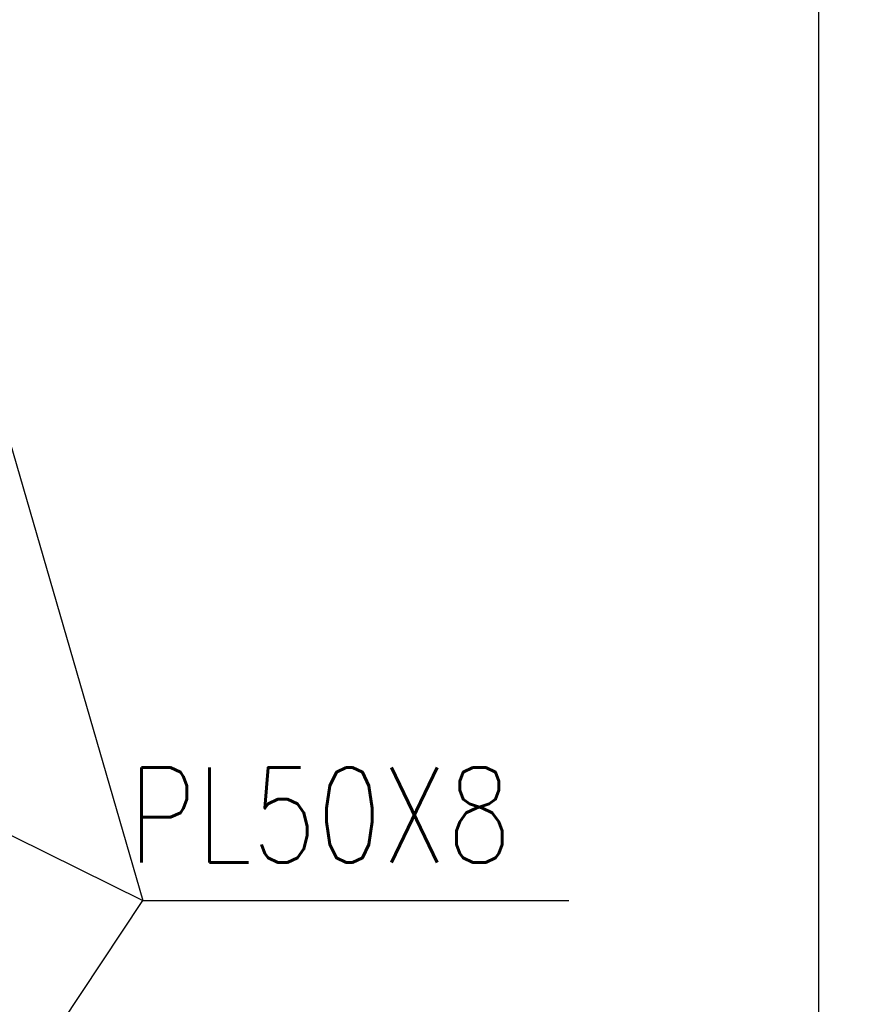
# Paper-space layout 'Layout1' of a CAD drawing. Extents: x -2 to 1033, y -36 to 596.
# Tile 51 of 256: x 309 to 331, y 177 to 203. Entities that reach past the tile are written whole.
import ezdxf

# ---------------------------------------------------------------- set-up
doc = ezdxf.new("R2010")
doc.units = 0
doc.layers.get('0').update_dxf_attribs({"linetype": 'CONTINUOUS'})
doc.layers.get('DEFPOINTS').update_dxf_attribs({"color": 132, "linetype": 'CONTINUOUS'})
doc.layers.add('SS_KOTY', color=3, linetype='CONTINUOUS', lineweight=25)
doc.layers.add('SS_POPIS_PROFILU', color=13, linetype='CONTINUOUS', lineweight=25)
doc.styles.add('ROMANS', font='romans.shx', dxfattribs={"width": 0.8})
doc.styles.add('romans.shx', font='romans.shx', dxfattribs={"height": 5})
doc.dimstyles.new('A-1_(2.5)_50AS', dxfattribs={"dimtxt": 2.5, "dimasz": 2, "dimexe": 1, "dimexo": 2, "dimgap": 0, "dimtad": 0, "dimdec": 1, "dimlfac": 50, "dimrnd": 1, "dimtxsty": 'ROMANS', "dimblk1": 'OBLIQUE', "dimblk2": 'OBLIQUE', "dimsah": 1, "dimcen": 2, "dimclrd": 256, "dimclre": 256, "dimclrt": 256, "dimadec": 1, "dimazin": 2, "dimtfac": 0.714286, "dimtdec": 1, "dimtmove": 0, "dimatfit": 3, "dimldrblk": 'OPEN', "dimfxl": 1, "dimtvp": 1.142857, "dimtfill": 1, "dimtolj": 1, "dimlwd": -1, "dimlwe": -1, "dimarcsym": 0})

# ---------------------------------------------------------------- blocks, each defined once
blk = doc.blocks.new('_Oblique')
at = {"color": 0, "linetype": 'ByBlock', "lineweight": -2}
blk.add_line((-0.5, -0.5), (0.5, 0.5), dxfattribs=at)
blk = doc.blocks.new('*D16')
at = {"layer": 'DEFPOINTS', "color": 0, "transparency": 16777216}
for p in [(288.614, 258.993), (288.614, 174.993), (329.957, 174.993)]:
    blk.add_point(p, dxfattribs=at)
at = {"layer": 'SS_KOTY', "transparency": 16777216}
for p, q in [((290.614, 258.993), (330.957, 258.993)), ((329.957, 258.993), (329.957, 174.993)), ((290.614, 174.993), (330.957, 174.993))]:
    blk.add_line(p, q, dxfattribs=at)
at = {"layer": 'SS_KOTY', "transparency": 16777216, "xscale": 2, "yscale": 2, "zscale": 2}
for p, rotation in [((329.957, 258.993), 90), ((329.957, 174.993), 270)]:
    blk.add_blockref('_Oblique', p, dxfattribs=dict(at, rotation=rotation))
at = {"layer": 'SS_KOTY', "transparency": 16777216, "insert": (327.1, 216.993), "char_height": 2.5, "attachment_point": 5, "rotation": 90, "style": 'ROMANS', "bg_fill": 3, "box_fill_scale": 1.1, "bg_fill_color": 256, "bg_fill_true_color": 13158600, "bg_fill_transparency": 0}
blk.add_mtext('\\A1;4200', dxfattribs=at)
blk = doc.blocks.new('_OPEN')
at = {"color": 0, "linetype": 'ByBlock'}
for p, q in [((-1, 0.167), (0, 0)), ((0, 0), (-1, -0.167)), ((0, 0), (-1, 0))]:
    blk.add_line(p, q, dxfattribs=at)

psp = doc.layouts.get("Layout1")

# ---------------------------------------------------------------- dimensions: what is measured, and where the dimension line sits
at = {"layer": 'SS_KOTY'}
dim = psp.add_linear_dim(base=(329.9571, 174.993), p1=(288.6145, 258.993), p2=(288.6145, 174.993), angle=90, dimstyle='A-1_(2.5)_50AS', dxfattribs=at)
dim.commit()
dim.dimension.update_dxf_attribs({"geometry": '*D16', "text_midpoint": (327.1, 216.993)})

# ---------------------------------------------------------------- next in the draw order: linework, layer by layer
at = {"layer": 'SS_POPIS_PROFILU', "color": 13}
for points in [[(300.829, 218.293), (312.1317, 179.321), (323.3698, 179.321)], [(296.8092, 186.893), (312.1317, 179.321), (323.3698, 179.321)], [(296.9811, 156.493), (312.1317, 179.321), (323.3698, 179.321)]]:
    psp.add_lwpolyline(points, dxfattribs=at)

# ---------------------------------------------------------------- next in the draw order: texts
at = {"layer": 'SS_POPIS_PROFILU', "color": 13, "style": 'romans.shx', "width": 0.8}
psp.add_text('PL50X8', height=2.5, dxfattribs=at).set_placement((311.7546, 180.321))
psp.add_text('PL50X8', height=2.5, dxfattribs=at).set_placement((311.7546, 180.321))
psp.add_text('PL50X8', height=2.5, dxfattribs=at).set_placement((311.7546, 180.321))

doc.saveas('drawing.dxf')
